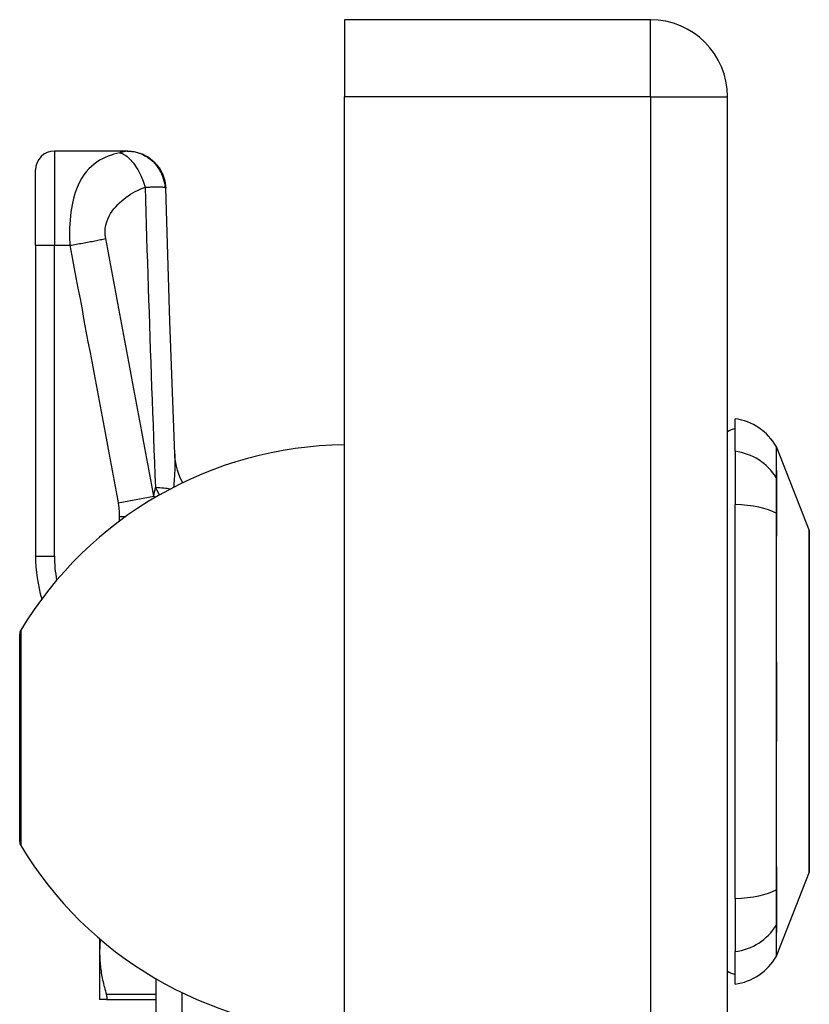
# Model space of a CAD drawing. Header units: inches. Extents: x 6 to 216, y 11 to 118.
# Tile 173 of 212: x 48.13 to 49.77, y 77.72 to 79.78. Entities that reach past the tile are written whole.
import ezdxf

# ---------------------------------------------------------------- set-up
doc = ezdxf.new("R2010")
doc.units = ezdxf.units.IN
doc.header["$MEASUREMENT"] = 0
doc.layers.add('Visible Edges(ANSI)', color=7, linetype='Continuous', lineweight=25)
doc.layers.add('Visible Tangent Edges(ANSI)', color=7, linetype='Continuous', lineweight=25)

msp = doc.modelspace()

# ---------------------------------------------------------------- linework, layer by layer
at = {"layer": 'Visible Edges(ANSI)'}
for p, q in [((49.4426, 79.7787), (48.8036, 79.7787)), ((48.8036, 79.7787), (48.8036, 79.6177)), ((48.8036, 20.1367), (48.8036, 79.6177)), ((49.6036, 20.1367), (49.6036, 79.6177)), ((48.3501, 79.5043), (48.1981, 79.5043)), ((48.3513, 79.5043), (48.3501, 79.5043)), ((48.1587, 79.3075), (48.1587, 79.465)), ((48.1587, 79.3075), (48.1587, 78.6584)), ((49.6193, 78.8772), (49.6193, 78.9453)), ((49.6193, 78.8772), (49.6193, 78.7665)), ((49.7062, 78.8856), (49.7738, 78.7116)), ((49.6193, 77.943), (49.6193, 78.7665)), ((48.1256, 78.062), (48.1256, 78.4955)), ((49.7738, 77.9979), (49.7062, 77.8239)), ((49.6193, 77.943), (49.6193, 77.8322)), ((48.2925, 77.8592), (48.2925, 77.8305)), ((48.2925, 77.8305), (48.2925, 77.7325)), ((49.6193, 77.7642), (49.6193, 77.8322)), ((48.4106, 75.9108), (48.4106, 77.7752)), ((48.3068, 77.7325), (48.2925, 77.7325)), ((48.3068, 77.7325), (48.4106, 77.7325))]:
    msp.add_line(p, q, dxfattribs=at)
at = {"layer": 'Visible Edges(ANSI)', "flags": 128}
for points in [[(48.3513, 79.5043), (48.3665, 79.5029), (48.3811, 79.4985), (48.3947, 79.4914), (48.4066, 79.4819), (48.4165, 79.4702), (48.424, 79.4568), (48.4288, 79.4423), (48.4307, 79.4272)], [(48.4495, 78.871), (48.4394, 79.1491), (48.4307, 79.4272)], [(48.4659, 78.8116), (48.4615, 78.8207), (48.458, 78.8296), (48.4551, 78.8381), (48.453, 78.846), (48.4515, 78.8534), (48.4504, 78.86), (48.4498, 78.8658), (48.4495, 78.871)], [(49.7742, 77.9996), (49.7742, 78), (49.7742, 78.0013), (49.7742, 78.0035), (49.7742, 78.0065), (49.7742, 78.0103), (49.7742, 78.0149), (49.7742, 78.0204), (49.7743, 78.0266), (49.7743, 78.0337), (49.7743, 78.0416), (49.7743, 78.0502), (49.7743, 78.0595), (49.7744, 78.0696), (49.7744, 78.0802), (49.7744, 78.0916), (49.7744, 78.1035), (49.7744, 78.1161), (49.7744, 78.1293), (49.7744, 78.143), (49.7743, 78.1572), (49.7743, 78.1719), (49.7743, 78.1871), (49.7743, 78.2027), (49.7743, 78.2187), (49.7742, 78.235), (49.7742, 78.2517), (49.7742, 78.2685), (49.7742, 78.2855), (49.7742, 78.3026), (49.7742, 78.3199), (49.7742, 78.3373), (49.7742, 78.3548), (49.7742, 78.3723), (49.7742, 78.3898), (49.7742, 78.4071), (49.7742, 78.4243), (49.7742, 78.4413), (49.7742, 78.458), (49.7742, 78.4746), (49.7743, 78.491), (49.7743, 78.507), (49.7743, 78.5226), (49.7743, 78.5378), (49.7743, 78.5525), (49.7744, 78.5667), (49.7744, 78.5804), (49.7744, 78.5936), (49.7744, 78.6062), (49.7744, 78.6182), (49.7744, 78.6295), (49.7744, 78.6401), (49.7743, 78.6502), (49.7743, 78.6595), (49.7743, 78.6681), (49.7743, 78.6759), (49.7743, 78.6829), (49.7742, 78.6892), (49.7742, 78.6946), (49.7742, 78.6992), (49.7742, 78.703), (49.7742, 78.706), (49.7742, 78.7081), (49.7742, 78.7094), (49.7742, 78.7098)], [(48.2939, 77.858), (48.2938, 77.8568), (48.2937, 77.8557), (48.2936, 77.8545), (48.2935, 77.8534), (48.2934, 77.8522), (48.2933, 77.8511), (48.2932, 77.8499), (48.2931, 77.8488), (48.293, 77.8477), (48.293, 77.8465), (48.2929, 77.8454), (48.2928, 77.8442), (48.2928, 77.8431), (48.2927, 77.8419), (48.2927, 77.8408), (48.2926, 77.8397), (48.2926, 77.8385), (48.2926, 77.8374), (48.2925, 77.8362), (48.2925, 77.8351), (48.2925, 77.8339), (48.2925, 77.8328), (48.2925, 77.8316), (48.2925, 77.8305)], [(48.2925, 77.8305), (48.2925, 77.8269), (48.2926, 77.8233), (48.2927, 77.8198), (48.2929, 77.8162), (48.2931, 77.8127), (48.2934, 77.8091), (48.2937, 77.8056), (48.294, 77.802), (48.2945, 77.7984), (48.2949, 77.7948), (48.2954, 77.7913), (48.296, 77.7876), (48.2966, 77.784), (48.2973, 77.7804), (48.298, 77.7767), (48.2988, 77.773), (48.2996, 77.7693), (48.3005, 77.7656), (48.3014, 77.7618), (48.3024, 77.758), (48.3034, 77.7542), (48.3045, 77.7503), (48.3056, 77.7464), (48.3068, 77.7424)], [(48.3068, 77.7325), (48.307, 77.7326), (48.3072, 77.7326), (48.3074, 77.7327), (48.3076, 77.7328), (48.3077, 77.733), (48.3078, 77.7332), (48.308, 77.7335), (48.308, 77.7337), (48.3081, 77.7341), (48.3082, 77.7344), (48.3082, 77.7348), (48.3082, 77.7352), (48.3082, 77.7356), (48.3082, 77.7361), (48.3081, 77.7366), (48.308, 77.7371), (48.308, 77.7377), (48.3078, 77.7383), (48.3077, 77.7389), (48.3076, 77.7396), (48.3074, 77.7402), (48.3072, 77.7409), (48.307, 77.7417), (48.3068, 77.7424)]]:
    msp.add_lwpolyline(points, dxfattribs=at)
at = {"layer": 'Visible Edges(ANSI)'}
for centre, radius, start, end in [((49.4426, 79.6177), 0.161, 0, 90), ((48.1981, 79.465), 0.0394, 90, 180), ((49.603, 78.8283), 0.1181, 29.7291, 82.0587), ((49.6272, 78.8862), 0.0394, 101.537, 126.8699), ((48.8132, 78.0909), 0.8, 90.6911, 148.9551), ((49.697, 78.882), 0.00984, 21.2505, 29.7291), ((49.7693, 78.7098), 0.00492, 0.2088, 21.2505), ((48.4737, 78.6584), 0.315, 180, 196.5147), ((48.1412, 78.4955), 0.0156, 148.9551, 180), ((48.1412, 78.062), 0.0156, 180, 211.0449), ((48.8132, 78.4665), 0.8, 211.0449, 268.0194), ((49.7693, 77.9996), 0.00492, 338.7495, 359.7912), ((49.603, 77.8812), 0.1181, 277.9413, 330.2709), ((49.697, 77.8275), 0.00984, 330.2709, 338.7495), ((49.6272, 77.8232), 0.0394, 233.1301, 258.463)]:
    msp.add_arc(centre, radius, start, end, dxfattribs=at)
at = {"layer": 'Visible Tangent Edges(ANSI)'}
for p, q in [((49.4426, 79.6177), (49.4426, 79.7787)), ((49.4426, 79.6177), (48.8036, 79.6177)), ((49.4426, 79.6177), (49.6036, 79.6177)), ((49.4426, 79.6177), (49.4426, 20.1367)), ((48.1981, 79.5043), (48.1981, 79.3075)), ((48.1587, 79.3075), (48.1981, 79.3075)), ((48.1981, 79.3075), (48.2306, 79.3075)), ((48.1981, 78.6584), (48.1981, 79.3075)), ((49.7062, 78.8856), (49.7738, 78.7116)), ((49.7063, 78.8202), (49.7063, 78.8204)), ((48.331, 78.7699), (48.4056, 78.7838)), ((49.7063, 78.7467), (49.7063, 78.7471)), ((48.3334, 78.7409), (48.3467, 78.7409)), ((48.3334, 78.7409), (48.3334, 78.7311)), ((48.1587, 78.6584), (48.1981, 78.6584)), ((48.1278, 78.5035), (48.1278, 78.0539)), ((49.7063, 77.9623), (49.7063, 77.9628)), ((49.7063, 77.8891), (49.7063, 77.8892)), ((48.4106, 77.7424), (48.3068, 77.7424)), ((48.4644, 77.7466), (48.4644, 75.9117))]:
    msp.add_line(p, q, dxfattribs=at)
at = {"layer": 'Visible Tangent Edges(ANSI)', "flags": 128}
for points in [[(48.3501, 79.5043), (48.3498, 79.5043), (48.3495, 79.5043), (48.3491, 79.5043), (48.3486, 79.5042), (48.3482, 79.5041), (48.3477, 79.504), (48.3471, 79.5039), (48.3466, 79.5038), (48.346, 79.5036), (48.3453, 79.5035), (48.3447, 79.5033), (48.3439, 79.5031), (48.3432, 79.5029), (48.3426, 79.5028), (48.3419, 79.5026), (48.3411, 79.5024), (48.3404, 79.5022), (48.3397, 79.5021), (48.3389, 79.5019), (48.3381, 79.5017), (48.3373, 79.5015), (48.3365, 79.5013), (48.3356, 79.5011), (48.3347, 79.5009)], [(48.3501, 79.5043), (48.3546, 79.5042), (48.3592, 79.5038), (48.3639, 79.5031), (48.3686, 79.5021), (48.3733, 79.5007), (48.378, 79.499), (48.3826, 79.497), (48.3872, 79.4947), (48.3916, 79.4921), (48.3959, 79.4891), (48.4, 79.4858), (48.404, 79.4823), (48.4076, 79.4785), (48.4111, 79.4745), (48.4142, 79.4702), (48.4171, 79.4658), (48.4196, 79.4613), (48.4219, 79.4566), (48.4238, 79.4519), (48.4254, 79.4472), (48.4267, 79.4424), (48.4277, 79.4377), (48.4284, 79.433), (48.4288, 79.4284)], [(48.3347, 79.5009), (48.3286, 79.4995), (48.3224, 79.4978), (48.3163, 79.4959), (48.3103, 79.4936), (48.3043, 79.4911), (48.2983, 79.4882), (48.2925, 79.485), (48.2867, 79.4813), (48.281, 79.4771), (48.2754, 79.4724), (48.27, 79.4672), (48.2647, 79.4612), (48.2596, 79.4544), (48.2547, 79.4468), (48.25, 79.4382), (48.2457, 79.4285), (48.2416, 79.4176), (48.2381, 79.4053), (48.235, 79.3917), (48.2325, 79.3768), (48.2308, 79.3605), (48.2298, 79.3433), (48.2298, 79.3255), (48.2306, 79.3075)], [(48.3347, 79.5009), (48.3371, 79.5002), (48.3395, 79.4992), (48.342, 79.4979), (48.3445, 79.4965), (48.3471, 79.4948), (48.3497, 79.4928), (48.3523, 79.4906), (48.3549, 79.4882), (48.3575, 79.4855), (48.36, 79.4827), (48.3626, 79.4796), (48.3651, 79.4763), (48.3675, 79.4729), (48.3698, 79.4692), (48.3721, 79.4655), (48.3743, 79.4616), (48.3763, 79.4576), (48.3783, 79.4536), (48.3801, 79.4495), (48.3818, 79.4453), (48.3834, 79.4412), (48.3849, 79.437), (48.3862, 79.4329), (48.3874, 79.4288)], [(48.3051, 79.3214), (48.304, 79.3286), (48.3037, 79.3358), (48.3042, 79.3429), (48.3054, 79.3498), (48.3072, 79.3563), (48.3095, 79.3624), (48.3122, 79.3682), (48.3153, 79.3737), (48.3187, 79.3788), (48.3223, 79.3836), (48.3262, 79.3881), (48.3302, 79.3924), (48.3343, 79.3965), (48.3386, 79.4004), (48.343, 79.404), (48.3475, 79.4075), (48.3522, 79.4108), (48.3569, 79.414), (48.3617, 79.4169), (48.3667, 79.4197), (48.3717, 79.4223), (48.3768, 79.4246), (48.3821, 79.4268), (48.3874, 79.4288)], [(48.3874, 79.4288), (48.39, 79.4289), (48.3925, 79.429), (48.3949, 79.4291), (48.3973, 79.4292), (48.3995, 79.4293), (48.4017, 79.4293), (48.4038, 79.4294), (48.4058, 79.4295), (48.4077, 79.4295), (48.4096, 79.4296), (48.4115, 79.4296), (48.4134, 79.4296), (48.4153, 79.4296), (48.4171, 79.4296), (48.4187, 79.4295), (48.4203, 79.4295), (48.4217, 79.4294), (48.4231, 79.4293), (48.4243, 79.4292), (48.4254, 79.4291), (48.4265, 79.4289), (48.4274, 79.4288), (48.4282, 79.4286), (48.4288, 79.4284)], [(48.3874, 79.4288), (48.3882, 79.4026), (48.3889, 79.3765), (48.3897, 79.3504), (48.3905, 79.3243), (48.3913, 79.2981), (48.3922, 79.272), (48.393, 79.2459), (48.3939, 79.2197), (48.3947, 79.1936), (48.3956, 79.1675), (48.3965, 79.1413), (48.3974, 79.1152), (48.3983, 79.0891), (48.3992, 79.0629), (48.4002, 79.0368), (48.4011, 79.0107), (48.4021, 78.9845), (48.403, 78.9584), (48.404, 78.9322), (48.405, 78.9061), (48.406, 78.88), (48.4071, 78.8538), (48.4081, 78.8277), (48.4092, 78.8015)], [(48.4288, 79.4284), (48.429, 79.4283), (48.4291, 79.4283), (48.4293, 79.4282), (48.4294, 79.4282), (48.4295, 79.4281), (48.4297, 79.4281), (48.4298, 79.428), (48.4299, 79.428), (48.43, 79.4279), (48.4301, 79.4279), (48.4301, 79.4278), (48.4302, 79.4278), (48.4303, 79.4277), (48.4304, 79.4277), (48.4304, 79.4276), (48.4305, 79.4276), (48.4305, 79.4275), (48.4306, 79.4275), (48.4306, 79.4274), (48.4306, 79.4274), (48.4306, 79.4273), (48.4307, 79.4273), (48.4307, 79.4272), (48.4307, 79.4272)], [(48.2306, 79.3075), (48.2339, 79.3081), (48.2372, 79.3087), (48.2406, 79.3092), (48.2439, 79.3098), (48.2473, 79.3104), (48.2506, 79.311), (48.2539, 79.3116), (48.2572, 79.3122), (48.2605, 79.3128), (48.2638, 79.3134), (48.267, 79.314), (48.2703, 79.3146), (48.2734, 79.3152), (48.2766, 79.3158), (48.2797, 79.3164), (48.2827, 79.317), (48.2857, 79.3176), (48.2887, 79.3181), (48.2916, 79.3187), (48.2944, 79.3193), (48.2972, 79.3198), (48.2999, 79.3204), (48.3025, 79.3209), (48.3051, 79.3214)], [(48.4056, 78.7838), (48.4014, 78.8063), (48.3972, 78.8288), (48.393, 78.8511), (48.3888, 78.8735), (48.3846, 78.8959), (48.3804, 78.9183), (48.3763, 78.9407), (48.3721, 78.9631), (48.3679, 78.9855), (48.3637, 79.0079), (48.3595, 79.0303), (48.3553, 79.0527), (48.3511, 79.0751), (48.347, 79.0975), (48.3428, 79.1199), (48.3386, 79.1423), (48.3344, 79.1647), (48.3302, 79.187), (48.326, 79.2094), (48.3218, 79.2318), (48.3177, 79.2542), (48.3135, 79.2767), (48.3093, 79.2991), (48.3051, 79.3214)], [(48.2306, 79.3075), (48.2347, 79.2852), (48.2389, 79.2628), (48.2431, 79.2403), (48.2473, 79.2179), (48.2515, 79.1955), (48.2557, 79.1731), (48.2598, 79.1507), (48.264, 79.1283), (48.2682, 79.1059), (48.2724, 79.0835), (48.2766, 79.0611), (48.2808, 79.0387), (48.285, 79.0163), (48.2891, 78.994), (48.2933, 78.9716), (48.2975, 78.9492), (48.3017, 78.9268), (48.3059, 78.9044), (48.3101, 78.882), (48.3143, 78.8596), (48.3184, 78.8372), (48.3226, 78.8148), (48.3268, 78.7924), (48.331, 78.7699)], [(49.7056, 78.8869), (49.7056, 78.8868), (49.7056, 78.8864), (49.7056, 78.8859), (49.7056, 78.8851), (49.7056, 78.8841), (49.7055, 78.8828), (49.7055, 78.8813), (49.7055, 78.8796), (49.7055, 78.8777), (49.7055, 78.8756), (49.7055, 78.8732), (49.7055, 78.8706), (49.7055, 78.8678), (49.7055, 78.8648), (49.7055, 78.8615), (49.7054, 78.858), (49.7054, 78.8543), (49.7054, 78.8504), (49.7054, 78.8463), (49.7054, 78.8419), (49.7054, 78.8373), (49.7054, 78.8325), (49.7054, 78.8275), (49.7053, 78.8223)], [(48.4495, 78.871), (48.4496, 78.8685), (48.4497, 78.8659), (48.4497, 78.8634), (48.4497, 78.8608), (48.4497, 78.8581), (48.4497, 78.8555), (48.4497, 78.8528), (48.4497, 78.85), (48.4496, 78.8473), (48.4495, 78.8445), (48.4494, 78.8416), (48.4493, 78.8388), (48.4492, 78.8359), (48.4491, 78.833), (48.4489, 78.83), (48.4488, 78.827), (48.4486, 78.824), (48.4484, 78.821), (48.4482, 78.8179), (48.4479, 78.8148), (48.4477, 78.8117), (48.4475, 78.8085), (48.4472, 78.8054), (48.4469, 78.8022)], [(49.7063, 78.8204), (49.7063, 78.8256), (49.7063, 78.8307), (49.7063, 78.8355), (49.7062, 78.8401), (49.7062, 78.8445), (49.7062, 78.8487), (49.7062, 78.8526), (49.7062, 78.8564), (49.7062, 78.8599), (49.7062, 78.8632), (49.7062, 78.8663), (49.7062, 78.8691), (49.7062, 78.8717), (49.7062, 78.8741), (49.7062, 78.8763), (49.7062, 78.8782), (49.7062, 78.88), (49.7062, 78.8814), (49.7062, 78.8827), (49.7062, 78.8837), (49.7062, 78.8845), (49.7062, 78.8851), (49.7062, 78.8854), (49.7062, 78.8856)], [(49.7053, 78.8223), (49.7053, 78.8208), (49.7053, 78.8191), (49.7053, 78.8172), (49.7053, 78.8152), (49.7053, 78.8131), (49.7053, 78.8107), (49.7053, 78.8083), (49.7053, 78.8057), (49.7053, 78.8029), (49.7053, 78.8), (49.7053, 78.797), (49.7053, 78.7938), (49.7053, 78.7906), (49.7053, 78.7872), (49.7053, 78.7836), (49.7053, 78.78), (49.7053, 78.7763), (49.7053, 78.7725), (49.7053, 78.7686), (49.7053, 78.7646), (49.7053, 78.7605), (49.7053, 78.7563), (49.7053, 78.7521), (49.7053, 78.7478)], [(49.7063, 78.7471), (49.7063, 78.7513), (49.7063, 78.7555), (49.7063, 78.7595), (49.7063, 78.7635), (49.7063, 78.7674), (49.7063, 78.7712), (49.7063, 78.775), (49.7063, 78.7786), (49.7063, 78.7821), (49.7063, 78.7856), (49.7063, 78.7889), (49.7063, 78.7921), (49.7063, 78.7952), (49.7063, 78.7982), (49.7063, 78.801), (49.7063, 78.8037), (49.7063, 78.8063), (49.7063, 78.8087), (49.7063, 78.811), (49.7063, 78.8132), (49.7063, 78.8152), (49.7063, 78.817), (49.7063, 78.8187), (49.7063, 78.8202)], [(48.4081, 78.7808), (48.408, 78.7809), (48.4079, 78.781), (48.4078, 78.7812), (48.4077, 78.7813), (48.4076, 78.7814), (48.4075, 78.7815), (48.4074, 78.7817), (48.4073, 78.7818), (48.4072, 78.7819), (48.4071, 78.7821), (48.407, 78.7822), (48.4069, 78.7823), (48.4067, 78.7824), (48.4066, 78.7826), (48.4065, 78.7827), (48.4064, 78.7828), (48.4063, 78.7829), (48.4062, 78.7831), (48.4061, 78.7832), (48.406, 78.7833), (48.4059, 78.7835), (48.4058, 78.7836), (48.4057, 78.7837), (48.4056, 78.7838)], [(48.4092, 78.8015), (48.4095, 78.8009), (48.4098, 78.8003), (48.4102, 78.7996), (48.4105, 78.799), (48.4109, 78.7984), (48.4112, 78.7977), (48.4115, 78.7971), (48.4119, 78.7964), (48.4122, 78.7958), (48.4125, 78.7952), (48.4129, 78.7945), (48.4132, 78.7939), (48.4136, 78.7932), (48.4139, 78.7926), (48.4142, 78.7919), (48.4146, 78.7913), (48.4149, 78.7906), (48.4152, 78.79), (48.4156, 78.7893), (48.4159, 78.7887), (48.4162, 78.788), (48.4166, 78.7874), (48.4169, 78.7867), (48.4172, 78.7861)], [(48.331, 78.7699), (48.3312, 78.7687), (48.3314, 78.7675), (48.3316, 78.7663), (48.3318, 78.7651), (48.332, 78.7639), (48.3322, 78.7626), (48.3323, 78.7614), (48.3324, 78.7602), (48.3326, 78.759), (48.3327, 78.7578), (48.3328, 78.7566), (48.3329, 78.7554), (48.333, 78.7542), (48.3331, 78.753), (48.3331, 78.7517), (48.3332, 78.7505), (48.3333, 78.7493), (48.3333, 78.7481), (48.3334, 78.7469), (48.3334, 78.7457), (48.3334, 78.7445), (48.3334, 78.7433), (48.3334, 78.7421), (48.3334, 78.7409)], [(49.7053, 78.7478), (49.7054, 78.7161), (49.7054, 78.6841), (49.7054, 78.6518), (49.7054, 78.6193), (49.7055, 78.5865), (49.7055, 78.5535), (49.7055, 78.5204), (49.7055, 78.4872), (49.7055, 78.4539), (49.7056, 78.4206), (49.7056, 78.3873), (49.7056, 78.354), (49.7056, 78.3207), (49.7056, 78.2875), (49.7055, 78.2542), (49.7055, 78.2211), (49.7055, 78.188), (49.7055, 78.1551), (49.7055, 78.1223), (49.7054, 78.0898), (49.7054, 78.0574), (49.7054, 78.0252), (49.7054, 77.9933), (49.7053, 77.9616)], [(49.7063, 77.9628), (49.7063, 77.9943), (49.7062, 78.0261), (49.7062, 78.0581), (49.7062, 78.0904), (49.7062, 78.1229), (49.7062, 78.1556), (49.7062, 78.1884), (49.7062, 78.2214), (49.7062, 78.2544), (49.7062, 78.2876), (49.7062, 78.3208), (49.7062, 78.354), (49.7062, 78.3872), (49.7062, 78.4205), (49.7062, 78.4537), (49.7062, 78.4869), (49.7062, 78.5201), (49.7062, 78.5531), (49.7062, 78.5859), (49.7062, 78.6186), (49.7062, 78.6511), (49.7062, 78.6832), (49.7063, 78.7151), (49.7063, 78.7467)], [(49.7738, 78.7116), (49.7738, 78.7115), (49.7738, 78.711), (49.7739, 78.7103), (49.7739, 78.7092), (49.7739, 78.7079), (49.7739, 78.7062), (49.7739, 78.7043), (49.7739, 78.7021), (49.7739, 78.6996), (49.7739, 78.6968), (49.774, 78.6937), (49.774, 78.6904), (49.774, 78.6868), (49.774, 78.6828), (49.774, 78.6787), (49.774, 78.6742), (49.7741, 78.6695), (49.7741, 78.6645), (49.7741, 78.6592), (49.7741, 78.6537), (49.7741, 78.648), (49.7742, 78.642), (49.7742, 78.6358), (49.7742, 78.6293)], [(49.7742, 78.6293), (49.7742, 78.6276), (49.7742, 78.6258), (49.7742, 78.6239), (49.7742, 78.6221), (49.7742, 78.6203), (49.7742, 78.6184), (49.7742, 78.6165), (49.7742, 78.6146), (49.7742, 78.6127), (49.7742, 78.6108), (49.7742, 78.6088), (49.7742, 78.6069), (49.7742, 78.6049), (49.7742, 78.6029), (49.7742, 78.6009), (49.7742, 78.5989), (49.7742, 78.5969), (49.7742, 78.5948), (49.7742, 78.5928), (49.7742, 78.5907), (49.7742, 78.5886), (49.7742, 78.5865), (49.7742, 78.5844), (49.7742, 78.5823)], [(49.7742, 78.5823), (49.7742, 78.5662), (49.7741, 78.5493), (49.7741, 78.5317), (49.774, 78.5135), (49.774, 78.4948), (49.774, 78.4757), (49.7739, 78.4562), (49.7739, 78.4363), (49.7739, 78.4163), (49.7739, 78.3959), (49.7738, 78.3753), (49.7738, 78.3546), (49.7738, 78.334), (49.7739, 78.3135), (49.7739, 78.2931), (49.7739, 78.2729), (49.7739, 78.253), (49.774, 78.2335), (49.774, 78.2143), (49.774, 78.1957), (49.7741, 78.1776), (49.7741, 78.1601), (49.7742, 78.1433), (49.7742, 78.1272)], [(49.7742, 78.1272), (49.7742, 78.125), (49.7742, 78.1229), (49.7742, 78.1208), (49.7742, 78.1187), (49.7742, 78.1167), (49.7742, 78.1146), (49.7742, 78.1126), (49.7742, 78.1105), (49.7742, 78.1085), (49.7742, 78.1065), (49.7742, 78.1045), (49.7742, 78.1026), (49.7742, 78.1006), (49.7742, 78.0987), (49.7742, 78.0967), (49.7742, 78.0948), (49.7742, 78.0929), (49.7742, 78.0911), (49.7742, 78.0892), (49.7742, 78.0873), (49.7742, 78.0855), (49.7742, 78.0837), (49.7742, 78.0819), (49.7742, 78.0801)], [(49.7742, 78.0801), (49.7742, 78.0737), (49.7742, 78.0675), (49.7741, 78.0615), (49.7741, 78.0558), (49.7741, 78.0503), (49.7741, 78.0451), (49.7741, 78.0401), (49.774, 78.0353), (49.774, 78.0308), (49.774, 78.0266), (49.774, 78.0227), (49.774, 78.0191), (49.774, 78.0157), (49.7739, 78.0126), (49.7739, 78.0098), (49.7739, 78.0073), (49.7739, 78.0051), (49.7739, 78.0032), (49.7739, 78.0016), (49.7739, 78.0002), (49.7739, 77.9992), (49.7738, 77.9984), (49.7738, 77.998), (49.7738, 77.9979)], [(49.7053, 77.9616), (49.7053, 77.9574), (49.7053, 77.9531), (49.7053, 77.949), (49.7053, 77.9449), (49.7053, 77.9409), (49.7053, 77.937), (49.7053, 77.9332), (49.7053, 77.9294), (49.7053, 77.9258), (49.7053, 77.9223), (49.7053, 77.9189), (49.7053, 77.9156), (49.7053, 77.9125), (49.7053, 77.9094), (49.7053, 77.9066), (49.7053, 77.9038), (49.7053, 77.9012), (49.7053, 77.8987), (49.7053, 77.8964), (49.7053, 77.8942), (49.7053, 77.8922), (49.7053, 77.8904), (49.7053, 77.8887), (49.7053, 77.8872)], [(49.7063, 77.8892), (49.7063, 77.8908), (49.7063, 77.8925), (49.7063, 77.8943), (49.7063, 77.8963), (49.7063, 77.8985), (49.7063, 77.9008), (49.7063, 77.9032), (49.7063, 77.9058), (49.7063, 77.9085), (49.7063, 77.9113), (49.7063, 77.9143), (49.7063, 77.9174), (49.7063, 77.9206), (49.7063, 77.9239), (49.7063, 77.9273), (49.7063, 77.9309), (49.7063, 77.9345), (49.7063, 77.9382), (49.7063, 77.9421), (49.7063, 77.946), (49.7063, 77.9499), (49.7063, 77.954), (49.7063, 77.9581), (49.7063, 77.9623)], [(49.7053, 77.8872), (49.7054, 77.882), (49.7054, 77.8769), (49.7054, 77.8722), (49.7054, 77.8676), (49.7054, 77.8632), (49.7054, 77.8591), (49.7054, 77.8551), (49.7054, 77.8514), (49.7055, 77.8479), (49.7055, 77.8447), (49.7055, 77.8416), (49.7055, 77.8388), (49.7055, 77.8362), (49.7055, 77.8339), (49.7055, 77.8317), (49.7055, 77.8298), (49.7055, 77.8281), (49.7055, 77.8266), (49.7056, 77.8254), (49.7056, 77.8244), (49.7056, 77.8236), (49.7056, 77.823), (49.7056, 77.8227), (49.7056, 77.8226)], [(49.7062, 77.8239), (49.7062, 77.824), (49.7062, 77.8244), (49.7062, 77.8249), (49.7062, 77.8257), (49.7062, 77.8267), (49.7062, 77.828), (49.7062, 77.8295), (49.7062, 77.8312), (49.7062, 77.8331), (49.7062, 77.8353), (49.7062, 77.8377), (49.7062, 77.8403), (49.7062, 77.8432), (49.7062, 77.8463), (49.7062, 77.8495), (49.7062, 77.8531), (49.7062, 77.8568), (49.7062, 77.8608), (49.7062, 77.865), (49.7062, 77.8694), (49.7063, 77.874), (49.7063, 77.8788), (49.7063, 77.8838), (49.7063, 77.8891)]]:
    msp.add_lwpolyline(points, dxfattribs=at)
at = {"layer": 'Visible Tangent Edges(ANSI)'}
for centre, radius, start, end in [((49.7693, 78.7098), 0.00492, 0.2088, 21.2505), ((48.4737, 78.6584), 0.2756, 180, 190.5529)]:
    msp.add_arc(centre, radius, start, end, dxfattribs=at)
for centre, major_axis, ratio, start_param, end_param in [((49.603, 78.7665), (0.1181, 0), 0.946806, 0.522838, 1.432195), ((49.6968, 78.8176), (0.00984, -0.00009), 0.948405, 0.290838, 0.531485), ((48.0383, 82.2796), (0.2797, -3.6726), 0.09119, 0.304696, 0.320055), ((48.3346, 78.7876), (-0.118, -0.0048), 0.119705, 3.613473, 4.023785), ((49.603, 78.7288), (0.1181, 0), 0.321806, 0.522838, 1.432195), ((49.6968, 78.7462), (0.00984, 0.00003), 0.317047, 0.281217, 0.521863), ((49.603, 77.9806), (0.1181, 0), 0.321806, 4.850991, 5.760348), ((49.6968, 77.9632), (0.00984, -0.00003), 0.317047, 5.761322, 6.001968), ((49.603, 77.943), (-0.1181, 0), 0.946806, 1.709398, 2.618755), ((49.6968, 77.8918), (0.00984, 0.00009), 0.948405, 5.751701, 5.992347)]:
    msp.add_ellipse(centre, major_axis=major_axis, ratio=ratio, start_param=start_param, end_param=end_param, dxfattribs=at)

doc.saveas('drawing.dxf')
